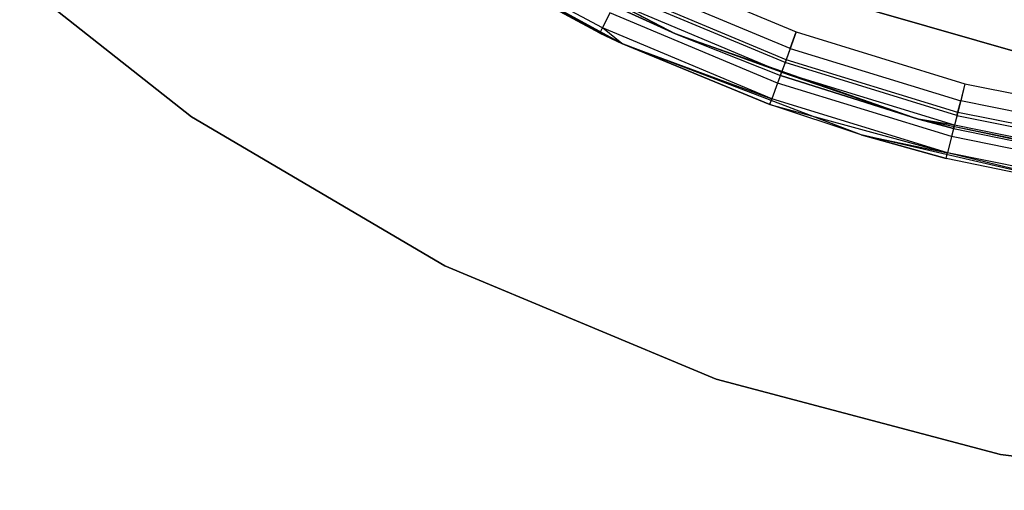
# Model space of a CAD drawing. Extents: x -28.1 to 0, y 0 to 28.1.
# Tile 35 of 215: x -15.9 to -14.6, y 11.3 to 11.9. Entities that reach past the tile are written whole.
import ezdxf

# ---------------------------------------------------------------- set-up
doc = ezdxf.new("R2010")
doc.units = 0
doc.header["$MEASUREMENT"] = 0
doc.layers.get('0').update_dxf_attribs({"color": 13, "linetype": 'CONTINUOUS'})

# ---------------------------------------------------------------- blocks, each defined once
blk = doc.blocks.new('ORTO_VIII_Z_ZAROWKA_OKAPO0')
at = {"color": 0}
for p, q in [((13.106, 12.3189, 63.7649), (13.3986, 12.1674, 63.7649)), ((13.106, 12.3189, 63.7649), (13.3986, 12.1674, 63.7649)), ((13.3298, 12.155, 63.7649), (13.0422, 12.3123, 63.7649)), ((13.3298, 12.155, 63.7649), (13.0422, 12.3123, 63.7649)), ((12.7793, 12.0614, 63.7649), (12.4841, 12.2945, 63.7649)), ((12.4841, 12.2945, 63.7334), (12.7793, 12.0614, 63.7334)), ((12.7793, 12.0614, 63.7649), (12.4841, 12.2945, 63.7649)), ((12.4841, 12.2945, 63.7334), (12.7793, 12.0614, 63.7334)), ((13.3052, 12.1748, 64.7475), (13.0983, 12.2863, 64.7475)), ((13.3052, 12.1748, 64.7475), (13.0983, 12.2863, 64.7475)), ((13.3019, 12.1681, 64.7098), (13.0945, 12.2799, 64.7098)), ((13.0945, 12.2799, 64.7098), (13.3298, 12.155, 63.7649)), ((13.0945, 12.2799, 64.7098), (13.3298, 12.155, 63.7649)), ((13.3019, 12.1681, 64.7098), (13.0945, 12.2799, 64.7098)), ((13.3443, 12.2569, 64.8083), (13.5528, 12.1698, 64.8083)), ((13.3443, 12.2569, 64.7689), (13.5528, 12.1698, 64.7689)), ((13.3443, 12.2569, 64.8083), (13.5528, 12.1698, 64.8083)), ((13.3443, 12.2569, 64.7689), (13.5528, 12.1698, 64.7689)), ((13.5452, 12.1485, 64.7644), (13.3346, 12.2365, 64.7644)), ((13.5452, 12.1485, 64.7644), (13.3346, 12.2365, 64.7644)), ((13.5387, 12.1305, 64.7516), (13.3263, 12.2192, 64.7516)), ((13.5387, 12.1305, 64.7516), (13.3263, 12.2192, 64.7516)), ((13.54, 12.1343, 64.8008), (13.3281, 12.2229, 64.8008)), ((13.54, 12.1343, 64.8008), (13.3281, 12.2229, 64.8008)), ((13.868, 12.1349, 2.0196), (13.5662, 12.2214, 2.0196)), ((13.5662, 12.2214, 0.6417), (13.868, 12.1349, 0.6417)), ((13.868, 12.1349, 2.0196), (13.5662, 12.2214, 2.0196)), ((13.5662, 12.2214, 0.6417), (13.868, 12.1349, 0.6417)), ((13.3208, 12.2077, 64.7324), (13.3986, 12.1674, 64.7098)), ((13.5343, 12.1184, 64.7324), (13.3208, 12.2077, 64.7324)), ((13.5343, 12.1184, 64.7324), (13.3208, 12.2077, 64.7324)), ((13.3208, 12.2077, 64.7324), (13.3986, 12.1674, 64.7098)), ((13.3144, 12.1941, 64.7794), (13.3052, 12.1748, 64.7475)), ((13.3144, 12.1941, 64.7794), (13.3052, 12.1748, 64.7475)), ((13.5292, 12.1043, 64.7794), (13.3144, 12.1941, 64.7794)), ((13.5292, 12.1043, 64.7794), (13.3144, 12.1941, 64.7794)), ((13.3986, 12.1674, 63.7649), (13.3189, 12.2036, 64.7098)), ((13.3189, 12.2036, 64.7098), (13.3986, 12.1674, 64.7098)), ((13.3986, 12.1674, 63.7649), (13.3189, 12.2036, 64.7098)), ((13.3189, 12.2036, 64.7098), (13.3986, 12.1674, 64.7098)), ((13.3019, 12.1681, 64.7098), (13.3052, 12.1748, 64.7475)), ((13.3019, 12.1681, 64.7098), (13.3052, 12.1748, 64.7475)), ((13.3298, 12.155, 64.7098), (13.3019, 12.1681, 64.7098)), ((13.3019, 12.1681, 64.7098), (13.3298, 12.155, 63.7649)), ((13.3019, 12.1681, 64.7098), (13.3298, 12.155, 63.7649)), ((13.3298, 12.155, 64.7098), (13.3019, 12.1681, 64.7098)), ((13.3298, 12.155, 64.7098), (13.3052, 12.1748, 64.7475)), ((13.3298, 12.155, 64.7098), (13.3052, 12.1748, 64.7475)), ((13.5219, 12.0842, 64.7475), (13.3052, 12.1748, 64.7475)), ((13.5219, 12.0842, 64.7475), (13.3052, 12.1748, 64.7475)), ((13.3986, 12.1674, 63.7649), (13.7095, 12.0581, 63.7649)), ((13.3986, 12.1674, 63.7649), (13.7095, 12.0581, 63.7649)), ((13.3986, 12.1674, 63.7649), (13.5328, 12.1142, 64.7098)), ((13.3986, 12.1674, 63.7649), (13.5328, 12.1142, 64.7098)), ((13.3986, 12.1674, 63.7649), (13.3986, 12.1674, 64.7098)), ((13.3986, 12.1674, 64.7098), (13.5328, 12.1142, 64.7098)), ((13.3986, 12.1674, 63.7649), (13.3986, 12.1674, 64.7098)), ((13.5343, 12.1184, 64.7324), (13.3986, 12.1674, 64.7098)), ((13.5343, 12.1184, 64.7324), (13.3986, 12.1674, 64.7098)), ((13.3986, 12.1674, 64.7098), (13.5328, 12.1142, 64.7098)), ((13.5528, 12.1698, 64.8083), (13.54, 12.1343, 64.8008)), ((13.5528, 12.1698, 64.8083), (13.54, 12.1343, 64.8008)), ((13.5452, 12.1485, 64.7644), (13.5528, 12.1698, 64.7689)), ((13.5452, 12.1485, 64.7644), (13.5528, 12.1698, 64.7689)), ((13.5528, 12.1698, 64.8083), (13.7689, 12.1034, 64.8083)), ((13.5528, 12.1698, 64.7689), (13.7689, 12.1034, 64.7689)), ((13.5528, 12.1698, 64.8083), (13.7689, 12.1034, 64.8083)), ((13.5528, 12.1698, 64.7689), (13.7689, 12.1034, 64.7689)), ((13.6361, 12.0384, 63.7649), (13.3298, 12.155, 63.7649)), ((13.3298, 12.155, 63.7649), (13.3298, 12.155, 64.7098)), ((13.3298, 12.155, 63.7649), (13.3298, 12.155, 64.7098)), ((13.3298, 12.155, 63.7649), (13.5194, 12.0772, 64.7098)), ((13.5194, 12.0772, 64.7098), (13.3298, 12.155, 64.7098)), ((13.3298, 12.155, 63.7649), (13.5194, 12.0772, 64.7098)), ((13.6361, 12.0384, 63.7649), (13.3298, 12.155, 63.7649)), ((13.3298, 12.155, 64.7098), (13.5219, 12.0842, 64.7475)), ((13.3298, 12.155, 64.7098), (13.5219, 12.0842, 64.7475)), ((13.5194, 12.0772, 64.7098), (13.3298, 12.155, 64.7098)), ((13.5452, 12.1485, 64.7644), (13.5387, 12.1305, 64.7516)), ((13.5452, 12.1485, 64.7644), (13.5387, 12.1305, 64.7516)), ((13.5452, 12.1485, 64.7644), (13.7634, 12.0815, 64.7644)), ((13.5452, 12.1485, 64.7644), (13.7634, 12.0815, 64.7644)), ((13.54, 12.1343, 64.8008), (13.5292, 12.1043, 64.7794)), ((13.54, 12.1343, 64.8008), (13.5292, 12.1043, 64.7794)), ((13.5387, 12.1305, 64.7516), (13.5343, 12.1184, 64.7324)), ((13.5387, 12.1305, 64.7516), (13.5343, 12.1184, 64.7324)), ((13.7586, 12.063, 64.7516), (13.5387, 12.1305, 64.7516)), ((13.7586, 12.063, 64.7516), (13.5387, 12.1305, 64.7516)), ((13.7597, 12.0669, 64.8008), (13.54, 12.1343, 64.8008)), ((13.7597, 12.0669, 64.8008), (13.54, 12.1343, 64.8008)), ((13.5328, 12.1142, 64.7098), (13.5343, 12.1184, 64.7324)), ((13.5328, 12.1142, 64.7098), (13.5343, 12.1184, 64.7324)), ((13.5343, 12.1184, 64.7324), (13.7095, 12.0581, 64.7098)), ((13.7555, 12.0506, 64.7324), (13.5343, 12.1184, 64.7324)), ((13.7555, 12.0506, 64.7324), (13.5343, 12.1184, 64.7324)), ((13.5343, 12.1184, 64.7324), (13.7095, 12.0581, 64.7098)), ((13.5292, 12.1043, 64.7794), (13.5219, 12.0842, 64.7475)), ((13.5292, 12.1043, 64.7794), (13.5219, 12.0842, 64.7475)), ((13.7518, 12.036, 64.7794), (13.5292, 12.1043, 64.7794)), ((13.7518, 12.036, 64.7794), (13.5292, 12.1043, 64.7794)), ((13.7095, 12.0581, 63.7649), (13.5328, 12.1142, 64.7098)), ((13.5328, 12.1142, 64.7098), (13.7095, 12.0581, 64.7098)), ((13.7095, 12.0581, 63.7649), (13.5328, 12.1142, 64.7098)), ((13.5328, 12.1142, 64.7098), (13.7095, 12.0581, 64.7098)), ((13.7689, 12.1034, 64.8083), (13.7597, 12.0669, 64.8008)), ((13.7689, 12.1034, 64.8083), (13.7597, 12.0669, 64.8008)), ((13.7689, 12.1034, 64.7689), (13.7634, 12.0815, 64.7644)), ((13.7689, 12.1034, 64.7689), (13.7634, 12.0815, 64.7644)), ((13.7689, 12.1034, 64.8083), (13.9905, 12.0586, 64.8083)), ((13.7689, 12.1034, 64.7689), (13.9905, 12.0586, 64.7689)), ((13.7689, 12.1034, 64.8083), (13.9905, 12.0586, 64.8083)), ((13.7689, 12.1034, 64.7689), (13.9905, 12.0586, 64.7689)), ((13.5194, 12.0772, 64.7098), (13.5219, 12.0842, 64.7475)), ((13.5194, 12.0772, 64.7098), (13.5219, 12.0842, 64.7475)), ((13.7465, 12.0153, 64.7475), (13.5219, 12.0842, 64.7475)), ((13.7465, 12.0153, 64.7475), (13.5219, 12.0842, 64.7475)), ((13.7586, 12.063, 64.7516), (13.7634, 12.0815, 64.7644)), ((13.7586, 12.063, 64.7516), (13.7634, 12.0815, 64.7644)), ((13.9871, 12.0363, 64.7644), (13.7634, 12.0815, 64.7644)), ((13.9871, 12.0363, 64.7644), (13.7634, 12.0815, 64.7644)), ((13.6361, 12.0384, 63.7649), (13.5194, 12.0772, 64.7098)), ((13.6361, 12.0384, 63.7649), (13.5194, 12.0772, 64.7098)), ((13.6361, 12.0384, 64.7098), (13.5194, 12.0772, 64.7098)), ((13.5194, 12.0772, 64.7098), (13.7465, 12.0153, 64.7475)), ((13.5194, 12.0772, 64.7098), (13.7465, 12.0153, 64.7475)), ((13.6361, 12.0384, 64.7098), (13.5194, 12.0772, 64.7098)), ((13.7597, 12.0669, 64.8008), (13.7518, 12.036, 64.7794)), ((13.7597, 12.0669, 64.8008), (13.7518, 12.036, 64.7794)), ((13.9848, 12.0214, 64.8008), (13.7597, 12.0669, 64.8008)), ((13.9848, 12.0214, 64.8008), (13.7597, 12.0669, 64.8008)), ((13.1035, 11.8707, 63.7649), (12.7793, 12.0614, 63.7649)), ((12.7793, 12.0614, 63.7649), (12.7793, 12.0614, 63.7334)), ((12.7793, 12.0614, 63.7334), (13.1035, 11.8707, 63.7334)), ((12.7793, 12.0614, 63.7649), (12.7793, 12.0614, 63.7334)), ((13.1035, 11.8707, 63.7649), (12.7793, 12.0614, 63.7649)), ((12.7793, 12.0614, 63.7334), (13.1035, 11.8707, 63.7334)), ((13.7095, 12.0581, 63.7649), (14.0326, 11.9931, 63.7649)), ((13.7095, 12.0581, 64.7098), (13.7544, 12.0462, 64.7098)), ((13.7544, 12.0462, 64.7098), (13.7095, 12.0581, 63.7649)), ((13.7095, 12.0581, 63.7649), (13.7095, 12.0581, 64.7098)), ((13.7544, 12.0462, 64.7098), (13.7095, 12.0581, 63.7649)), ((13.9816, 12.0003, 64.7098), (13.7095, 12.0581, 63.7649)), ((13.9816, 12.0003, 64.7098), (13.7095, 12.0581, 63.7649)), ((13.7095, 12.0581, 63.7649), (14.0326, 11.9931, 63.7649)), ((13.7095, 12.0581, 63.7649), (13.7095, 12.0581, 64.7098)), ((13.7555, 12.0506, 64.7324), (13.7095, 12.0581, 64.7098)), ((13.7095, 12.0581, 64.7098), (13.7544, 12.0462, 64.7098)), ((13.7555, 12.0506, 64.7324), (13.7095, 12.0581, 64.7098)), ((13.7586, 12.063, 64.7516), (13.7555, 12.0506, 64.7324)), ((13.7586, 12.063, 64.7516), (13.7555, 12.0506, 64.7324)), ((13.7586, 12.063, 64.7516), (13.9842, 12.0174, 64.7516)), ((13.7586, 12.063, 64.7516), (13.9842, 12.0174, 64.7516)), ((13.7544, 12.0462, 64.7098), (13.7555, 12.0506, 64.7324)), ((13.7544, 12.0462, 64.7098), (13.7555, 12.0506, 64.7324)), ((13.7544, 12.0462, 64.7098), (13.9816, 12.0003, 64.7098)), ((13.7544, 12.0462, 64.7098), (13.9816, 12.0003, 64.7098)), ((13.9823, 12.0047, 64.7324), (13.7555, 12.0506, 64.7324)), ((13.9823, 12.0047, 64.7324), (13.7555, 12.0506, 64.7324)), ((13.9554, 11.9645, 63.7649), (13.6361, 12.0384, 63.7649)), ((13.6361, 12.0384, 63.7649), (13.6361, 12.0384, 64.7098)), ((13.6361, 12.0384, 63.7649), (13.6361, 12.0384, 64.7098)), ((13.6361, 12.0384, 63.7649), (13.7447, 12.0081, 64.7098)), ((13.7447, 12.0081, 64.7098), (13.6361, 12.0384, 64.7098)), ((13.6361, 12.0384, 63.7649), (13.7447, 12.0081, 64.7098)), ((13.9554, 11.9645, 63.7649), (13.6361, 12.0384, 63.7649)), ((13.6361, 12.0384, 64.7098), (13.7465, 12.0153, 64.7475)), ((13.7447, 12.0081, 64.7098), (13.6361, 12.0384, 64.7098)), ((13.6361, 12.0384, 64.7098), (13.7465, 12.0153, 64.7475)), ((13.7518, 12.036, 64.7794), (13.7465, 12.0153, 64.7475)), ((13.7518, 12.036, 64.7794), (13.7465, 12.0153, 64.7475)), ((13.98, 11.9898, 64.7794), (13.7518, 12.036, 64.7794)), ((13.98, 11.9898, 64.7794), (13.7518, 12.036, 64.7794)), ((13.7447, 12.0081, 64.7098), (13.7465, 12.0153, 64.7475)), ((13.7447, 12.0081, 64.7098), (13.7465, 12.0153, 64.7475)), ((13.9554, 11.9645, 63.7649), (13.7447, 12.0081, 64.7098)), ((13.9554, 11.9645, 63.7649), (13.7447, 12.0081, 64.7098)), ((13.9554, 11.9645, 64.7098), (13.7447, 12.0081, 64.7098)), ((13.9554, 11.9645, 64.7098), (13.7447, 12.0081, 64.7098)), ((13.9554, 11.9645, 64.7098), (13.7465, 12.0153, 64.7475)), ((13.9554, 11.9645, 64.7098), (13.7465, 12.0153, 64.7475)), ((13.9768, 11.9687, 64.7475), (13.7465, 12.0153, 64.7475)), ((13.9768, 11.9687, 64.7475), (13.7465, 12.0153, 64.7475)), ((13.4507, 11.7259, 63.7649), (13.1035, 11.8707, 63.7649)), ((13.1035, 11.8707, 63.7649), (13.1035, 11.8707, 63.7334)), ((13.1035, 11.8707, 63.7334), (13.4507, 11.7259, 63.7334)), ((13.1035, 11.8707, 63.7649), (13.1035, 11.8707, 63.7334)), ((13.4507, 11.7259, 63.7649), (13.1035, 11.8707, 63.7649)), ((13.1035, 11.8707, 63.7334), (13.4507, 11.7259, 63.7334)), ((13.8143, 11.6296, 63.7649), (13.4507, 11.7259, 63.7649)), ((13.4507, 11.7259, 63.7649), (13.4507, 11.7259, 63.7334)), ((13.4507, 11.7259, 63.7334), (13.8143, 11.6296, 63.7334)), ((13.4507, 11.7259, 63.7649), (13.4507, 11.7259, 63.7334)), ((13.8143, 11.6296, 63.7649), (13.4507, 11.7259, 63.7649)), ((13.4507, 11.7259, 63.7334), (13.8143, 11.6296, 63.7334)), ((14.1876, 11.5838, 63.7649), (13.8143, 11.6296, 63.7649)), ((13.8143, 11.6296, 63.7649), (13.8143, 11.6296, 63.7334)), ((13.8143, 11.6296, 63.7334), (14.1876, 11.5838, 63.7334)), ((13.8143, 11.6296, 63.7649), (13.8143, 11.6296, 63.7334)), ((14.1876, 11.5838, 63.7649), (13.8143, 11.6296, 63.7649)), ((13.8143, 11.6296, 63.7334), (14.1876, 11.5838, 63.7334))]:
    blk.add_line(p, q, dxfattribs=at)

msp = doc.modelspace()

# ---------------------------------------------------------------- block references
at = {"color": 0}
msp.add_blockref('ORTO_VIII_Z_ZAROWKA_OKAPO0', (-28.41, -0.2615, -0.6417), dxfattribs=at)

doc.saveas('drawing.dxf')
